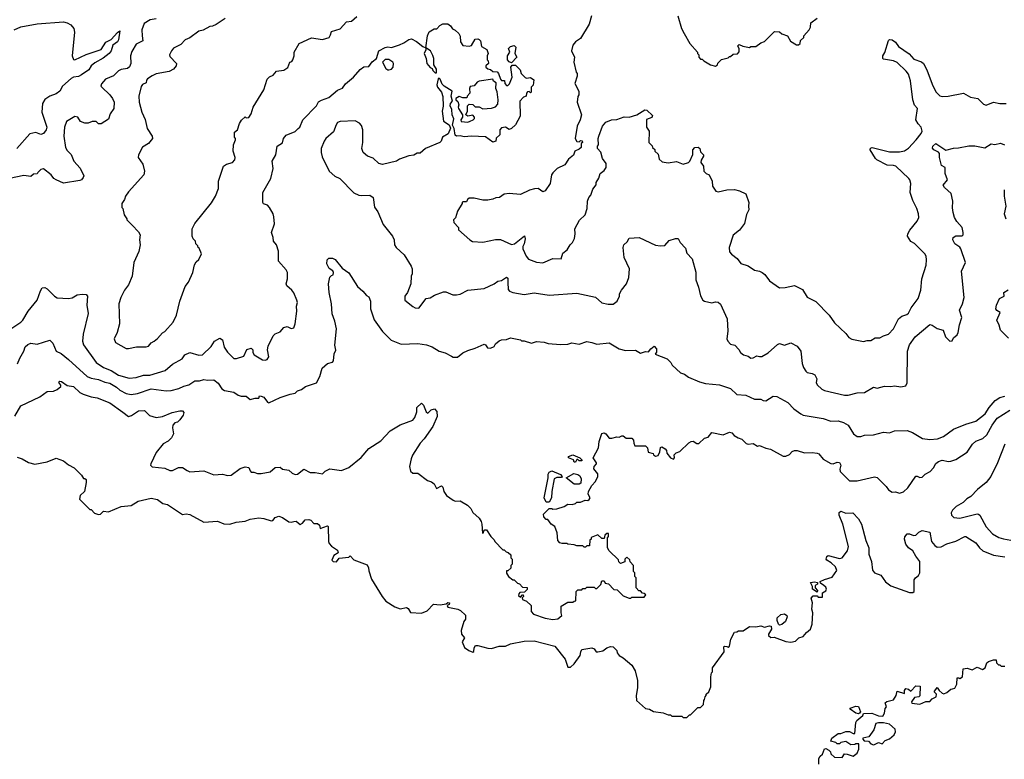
# Model space of a CAD drawing. Extents: x 2210602 to 2357277, y 510288 to 673808.
# Tile 45 of 256: x 2243355 to 2251221, y 556645 to 562555. Entities that reach past the tile are written whole.
import ezdxf

# ---------------------------------------------------------------- set-up
doc = ezdxf.new("R2010")
doc.units = 0

msp = doc.modelspace()

# ---------------------------------------------------------------- linework, layer by layer
at = {"layer": '0CON05XD'}
for points in [[(2244445, 562562.5), (2244396.1, 562553.9), (2244350, 562525), (2244332, 562475), (2244334, 562425), (2244337.5, 562385), (2244285, 562358.8), (2244250.3, 562299.7), (2244240, 562265), (2244241.9, 562205), (2244231.1, 562178.9), (2244215, 562165.7), (2244165, 562156.7), (2244145, 562146.2), (2244103.2, 562106.8), (2244041.2, 562078.8), (2244008.3, 562041.7), (2244003.8, 562025), (2244010, 562015), (2244074.1, 561954.1), (2244096.2, 561925), (2244108.8, 561895), (2244107.5, 561845), (2244078.3, 561801.7), (2244065, 561760), (2244005, 561722.5), (2243985, 561722.5), (2243965, 561742.5), (2243935, 561742.5), (2243901.7, 561728.3), (2243875, 561727.5), (2243841.7, 561741.7), (2243820, 561775), (2243795, 561782.5), (2243728.3, 561741.7), (2243714, 561695), (2243706.7, 561625), (2243722, 561535), (2243735, 561510), (2243767, 561477), (2243786.7, 561425), (2243838.3, 561368.3), (2243867, 561307), (2243863.3, 561295), (2243847.5, 561275), (2243835, 561270), (2243705, 561248.8), (2243645, 561276.7), (2243627.5, 561285), (2243605.9, 561315.9), (2243545, 561362.5), (2243525, 561357.5), (2243500, 561335), (2243495, 561322.5), (2243465, 561320), (2243445, 561303.3), (2243389.3, 561310.7), (2243273.6, 561286.4)], [(2243310, 562475), (2243365, 562499.2), (2243495, 562521.2), (2243705, 562538.6), (2243735, 562531.2), (2243762.5, 562515), (2243786.7, 562485), (2243793.8, 562455), (2243773.3, 562265), (2243785, 562237.5), (2243795, 562234), (2243885, 562277.1), (2244005, 562318), (2244044.1, 562375.9), (2244085, 562396.2), (2244135, 562453.3), (2244155, 562466.2), (2244144.3, 562395), (2244135, 562378.8), (2244098.3, 562351.7), (2244086.8, 562305), (2244070.9, 562285), (2244022.4, 562247.6), (2243955, 562209.1), (2243927.1, 562185), (2243906.2, 562155), (2243850, 562115), (2243825, 562100.6), (2243785, 562095.6), (2243766.2, 562083.8), (2243696.7, 562025), (2243676.7, 561985), (2243647.3, 561962.7), (2243595, 561943.8), (2243555, 561916.7), (2243538, 561885), (2243531.2, 561815), (2243571.4, 561695), (2243565.7, 561674.3), (2243545, 561646.7), (2243525, 561636.7), (2243485, 561653.3), (2243435.8, 561644.2), (2243332.5, 561525)], [(2244997.5, 562565), (2244925, 562517.5), (2244895, 562502.5), (2244875, 562500), (2244821.7, 562471.7), (2244785, 562464.2), (2244715, 562410), (2244676.2, 562395), (2244643, 562357), (2244585, 562326.7), (2244567.5, 562305), (2244552.5, 562275), (2244555, 562260), (2244606.7, 562205), (2244603.8, 562185), (2244585, 562158.8), (2244547.9, 562142.1), (2244445, 562122), (2244412.3, 562107.7), (2244377, 562083), (2244368.3, 562071.7), (2244365, 562050), (2244335, 562036.7), (2244325, 562020), (2244307, 561943), (2244308.8, 561895), (2244330, 561815), (2244357, 561757), (2244372, 561685), (2244413.3, 561625), (2244416.7, 561605), (2244385, 561566.7), (2244335, 561537.5), (2244303.3, 561475), (2244302.5, 561455), (2244339.3, 561399.3), (2244352.5, 561345), (2244346.7, 561315), (2244225, 561180), (2244200, 561145), (2244191.7, 561118.3), (2244170, 561085), (2244170, 561055), (2244180, 561045), (2244190, 560995), (2244210, 560965), (2244210, 560955), (2244253.6, 560913.6), (2244305, 560860), (2244317.5, 560835), (2244312.5, 560795), (2244316.7, 560755), (2244306.4, 560703.6), (2244267.5, 560615), (2244252.5, 560505), (2244223.6, 560436.4), (2244193.3, 560395), (2244163.3, 560335), (2244146.7, 560285), (2244153.3, 560125), (2244132.5, 560055), (2244110, 560005), (2244120, 559975), (2244205, 559927.5), (2244225, 559927.5), (2244289.3, 559940.7), (2244365, 559940), (2244385, 559947.5), (2244405, 559972.5), (2244430, 559985), (2244455, 560007.5), (2244495, 560052.5), (2244515, 560062.5), (2244580.7, 560139.3), (2244606.4, 560193.6), (2244633.3, 560305), (2244676.4, 560423.6), (2244703.6, 560456.4), (2244737.5, 560535), (2244752.5, 560595), (2244765, 560620), (2244785, 560640), (2244807.5, 560685), (2244788.3, 560728.3), (2244780, 560735), (2244778.3, 560748.3), (2244763, 560763), (2244760, 560785), (2244740, 560805), (2244732.5, 560825), (2244732.5, 560885), (2244755, 560927.5), (2244888.3, 561091.7), (2244920, 561145), (2244943.3, 561205), (2244943.3, 561265), (2244982.5, 561385), (2245008.3, 561401.7), (2245055, 561413.3), (2245073.3, 561435), (2245076.2, 561453.8), (2245060, 561505), (2245062.5, 561555), (2245080, 561595), (2245080, 561605), (2245070, 561615), (2245070, 561655), (2245096.1, 561673.9), (2245110, 561725), (2245127, 561753), (2245155, 561780), (2245165, 561770), (2245185, 561772.5), (2245205, 561802.5), (2245220, 561855), (2245305, 561993.8), (2245331.2, 562078.8), (2245351.7, 562098.3), (2245379.3, 562110.7), (2245406.4, 562143.6), (2245465, 562151.2), (2245496.4, 562173.6), (2245512.5, 562215), (2245529.3, 562220.7), (2245537.5, 562235), (2245546.7, 562265), (2245547.5, 562295), (2245586.4, 562363.6), (2245685, 562410), (2245775, 562397.5), (2245826.2, 562413.8), (2245837.5, 562435), (2245845, 562460), (2245915, 562482.5), (2245965, 562537.5), (2246005, 562542.5), (2246048.3, 562581.7)], [(2245580, 561685), (2245592.5, 561695), (2245617.5, 561755), (2245725, 561867.5), (2245742.3, 561897.7), (2245765, 561913.3), (2245825, 561933.3), (2245895, 561992.5), (2245935, 562007.5), (2245958.3, 562041.7), (2246022.5, 562095), (2246075, 562157.5), (2246105, 562177.5), (2246145, 562180), (2246170.7, 562219.3), (2246206.2, 562243.8), (2246225, 562307.5), (2246275, 562332.5), (2246295, 562337.5), (2246325, 562332.5), (2246390, 562355), (2246425, 562370), (2246463.3, 562396.7), (2246485, 562402.5), (2246525, 562380), (2246575, 562340), (2246600, 562330), (2246600, 562315), (2246587.5, 562285), (2246601.2, 562245), (2246606.7, 562205), (2246635, 562172.5), (2246650, 562165), (2246655, 562150), (2246675, 562130), (2246685, 562130), (2246685, 562160), (2246662.5, 562195), (2246663.3, 562245), (2246655, 562270), (2246637.5, 562305), (2246600, 562330), (2246612.5, 562425), (2246625, 562457.5), (2246665, 562482.5), (2246687, 562483), (2246710.7, 562509.3), (2246735, 562522.5), (2246775, 562522.5), (2246796.4, 562506.4), (2246811.7, 562481.7), (2246835, 562472.5), (2246863.6, 562443.6), (2246873, 562423), (2246877, 562377), (2246895, 562350), (2246945, 562342.5), (2246965, 562350), (2246995, 562400), (2247015, 562402.5), (2247026.4, 562396.4), (2247037.5, 562385), (2247045, 562340), (2247086.4, 562316.4), (2247097.5, 562285), (2247090, 562265), (2247090, 562235), (2247097, 562227), (2247100, 562205), (2247080, 562185), (2247080, 562175), (2247095, 562162.5), (2247117, 562157), (2247135, 562140), (2247168.3, 562138.3), (2247180, 562125), (2247195, 562080), (2247205, 562070), (2247228.3, 562068.3), (2247230, 562045), (2247245, 562030), (2247255, 562030), (2247268.3, 562041.7), (2247290, 562095), (2247277.5, 562175), (2247288.3, 562191.7), (2247315, 562192.5), (2247353.3, 562155), (2247362.5, 562125), (2247393.6, 562093.6), (2247405, 562087.5), (2247435, 562092.5), (2247462.5, 562075), (2247457, 562033), (2247440, 562015), (2247440, 561975), (2247435, 561970), (2247425, 561980), (2247411.7, 561978.3), (2247403, 561967), (2247400, 561945), (2247380, 561935), (2247350, 561905), (2247352.5, 561785), (2247316.1, 561713.9), (2247285, 561686.7), (2247265, 561677.5), (2247235, 561697.5), (2247205, 561690), (2247190, 561675), (2247190, 561635), (2247161.7, 561608.3), (2247160, 561585), (2247135, 561577.5), (2247075, 561620), (2246965, 561623.8), (2246905, 561618.8), (2246875, 561626.7), (2246845, 561623.3), (2246835, 561632.5), (2246826.2, 561685), (2246813.3, 561713.3), (2246823, 561763), (2246808.8, 561795), (2246808.6, 561838.6), (2246794.1, 561865.9), (2246798, 561885), (2246812.5, 561905), (2246802.5, 561945), (2246810, 561985), (2246745, 562023.3), (2246729.3, 562039.3), (2246715, 562080), (2246705, 562087.5), (2246698.3, 562081.7), (2246686.7, 562035), (2246693.3, 562015), (2246725.9, 561975.9), (2246735, 561940), (2246739.2, 561865), (2246730.8, 561825), (2246742, 561745), (2246786.7, 561715), (2246797, 561687), (2246777.3, 561642.7), (2246734.1, 561615.9), (2246723.3, 561585), (2246712.5, 561575), (2246597.5, 561525), (2246555, 561487.5), (2246530.7, 561489.3), (2246505, 561472.5), (2246465, 561467.5), (2246390.5, 561439.5), (2246365, 561423.8), (2246253, 561397), (2246225, 561406.7), (2246178.3, 561448.3), (2246134.3, 561464.3), (2246098.8, 561495), (2246088.8, 561525), (2246096.2, 561575), (2246096.7, 561675), (2246085, 561710), (2246069.3, 561729.3), (2246035, 561747.5), (2245915, 561742.5), (2245895, 561732.5), (2245883.3, 561715), (2245862.3, 561657.7), (2245800, 561605), (2245787.5, 561585), (2245763.3, 561525), (2245762.5, 561495), (2245771.7, 561458.3), (2245827.5, 561345), (2245872.5, 561305), (2245912.5, 561285), (2246025, 561172.5), (2246063.6, 561153.6), (2246085, 561150), (2246151.7, 561151.7), (2246180, 561135), (2246188.3, 561058.3), (2246215, 561020), (2246259.3, 560919.3), (2246332.5, 560825), (2246347.5, 560795), (2246350, 560755), (2246362.5, 560735), (2246426.7, 560675), (2246483.3, 560585), (2246490, 560565), (2246490, 560525), (2246483.3, 560505), (2246480, 560445), (2246453.6, 560376.4), (2246432.5, 560345), (2246432.5, 560315), (2246495, 560262.5), (2246515, 560252.5), (2246545, 560250), (2246603, 560327), (2246635, 560332.5), (2246670, 560355), (2246740.7, 560379.3), (2246759.3, 560379.3), (2246815, 560357.5), (2246845, 560357.5), (2246875, 560362.5), (2246935, 560393.3), (2247065, 560406.7), (2247145, 560443.3), (2247174.1, 560465.9), (2247205, 560470), (2247245, 560496.7), (2247255, 560490), (2247255.6, 560455), (2247258.3, 560398.3), (2247267.5, 560385), (2247295, 560373.8), (2247385, 560360), (2247465, 560371.2), (2247585, 560353.3), (2247805, 560370), (2247955, 560336.7), (2248005, 560293.3), (2248057, 560283), (2248095, 560282.5), (2248127.5, 560305), (2248147.5, 560345), (2248147.5, 560365), (2248162.5, 560395), (2248203.3, 560445), (2248222.5, 560495), (2248226.7, 560565), (2248183.3, 560655), (2248176.7, 560735), (2248182.5, 560755), (2248208.8, 560781.2), (2248225, 560810), (2248305, 560813.3), (2248435, 560752.5), (2248475, 560746.7), (2248508.3, 560751.7), (2248545, 560790), (2248593.6, 560806.4), (2248615, 560807.5), (2248632.5, 560775), (2248675, 560730), (2248685, 560690), (2248726.7, 560645), (2248757.7, 560537.7), (2248755.9, 560475.9), (2248778.8, 560418.8), (2248795, 560347.5), (2248813.8, 560315), (2248825, 560306.7), (2248885, 560293.8), (2248915, 560300), (2248935, 560296.7), (2248953, 560283), (2249007.5, 560165), (2249013.3, 560065), (2249003.8, 560005), (2249012, 559985), (2249035, 559963.3), (2249067.5, 559955), (2249099.3, 559919.3), (2249112.5, 559895), (2249136.4, 559876.4), (2249175, 559866.7), (2249195, 559850), (2249215, 559853.3), (2249245, 559870), (2249265, 559862.5), (2249285, 559863.3), (2249335, 559893.3), (2249409.3, 559960.7), (2249425, 559967.5), (2249465, 559953.3), (2249515, 559972.5), (2249565, 559947.5), (2249596.1, 559906.1), (2249607, 559807), (2249616.4, 559776.4), (2249635, 559747.5), (2249646.4, 559736.4), (2249685, 559728.8), (2249707, 559717), (2249723.8, 559685), (2249717.5, 559655), (2249726.4, 559636.4), (2249762.7, 559602.7), (2249785, 559591.2), (2249943.9, 559553.9), (2249973.6, 559553.6), (2250045, 559573.3), (2250105, 559576.7), (2250175, 559618.8), (2250205, 559611.2), (2250265, 559626.7), (2250315, 559623.3), (2250345, 559628.8), (2250395, 559620), (2250435, 559630), (2250446.4, 559653.6), (2250448.8, 559905), (2250465, 559957.5), (2250508.3, 560021.7), (2250625, 560118.8), (2250645, 560113.8), (2250685, 560086.7), (2250732.5, 560075), (2250751.7, 560021.7), (2250785, 559987.5), (2250805, 559990), (2250816.4, 560013.6), (2250843.9, 560036.1), (2250853.8, 560055), (2250863.6, 560116.4), (2250881.2, 560175), (2250863.3, 560235), (2250886.7, 560285), (2250900, 560335), (2250878.8, 560545), (2250912, 560615), (2250874.1, 560724.1), (2250865, 560736.7), (2250825, 560763.3), (2250809.2, 560795), (2250813.8, 560815), (2250835, 560828), (2250885, 560827.5), (2250892.5, 560835), (2250893.8, 560855), (2250884, 560895), (2250842.1, 560942.1), (2250824.5, 560974.5), (2250811.9, 561015), (2250808.3, 561051.7), (2250809.2, 561105), (2250797.1, 561167.1), (2250742.5, 561215), (2250733.6, 561233.6), (2250767.5, 561275), (2250750, 561325), (2250747.5, 561375), (2250719.3, 561389.3), (2250702.9, 561455), (2250703.3, 561485), (2250696.2, 561496.2), (2250657.5, 561515), (2250648.3, 561528.3), (2250650, 561545), (2250675, 561566.7), (2250755, 561512.5), (2250815, 561528.8), (2250855, 561530.8), (2250938.3, 561548.3), (2250985, 561547.5), (2251065, 561531.2), (2251115, 561563.3), (2251145, 561558.8), (2251191.7, 561568.3), (2251222.5, 561555)], [(2247923.3, 562585), (2247905, 562520), (2247836.4, 562403.6), (2247795, 562377.5), (2247775, 562352.5), (2247763.3, 562305), (2247786.4, 562256.4), (2247781.2, 562215), (2247800, 562135), (2247807.5, 562125), (2247807.5, 562105), (2247790, 562045), (2247821.2, 561985), (2247821.2, 561955), (2247815, 561940), (2247807.5, 561895), (2247842.5, 561795), (2247832.5, 561755), (2247807.5, 561705), (2247792.5, 561605), (2247805, 561582.5), (2247825, 561580), (2247835, 561590), (2247848.3, 561588.3), (2247850, 561575), (2247840, 561565), (2247840, 561535), (2247825, 561520), (2247790, 561505), (2247778.3, 561471.7), (2247740.7, 561439.3), (2247710, 561395), (2247650, 561365), (2247615, 561332.5), (2247602.5, 561315), (2247592.5, 561245), (2247553, 561187), (2247535, 561180), (2247497, 561207), (2247467, 561203), (2247428.3, 561191.7), (2247355, 561157.5), (2247265, 561167.5), (2247225, 561160), (2247187, 561133), (2247158.3, 561131.7), (2247135, 561120), (2247095, 561112.5), (2247055, 561112.5), (2246985, 561130), (2246945, 561130), (2246931.7, 561118.3), (2246925, 561100), (2246895, 561100), (2246890, 561095), (2246890, 561085), (2246852.5, 561025), (2246837, 560973), (2246820, 560955), (2246822.5, 560935), (2246860, 560895), (2246860, 560875), (2246950, 560795), (2246973, 560783), (2247055, 560777.5), (2247155, 560797.5), (2247195, 560797.5), (2247285, 560757.5), (2247307.5, 560765), (2247386.7, 560826.7), (2247392, 560805), (2247385, 560763.8), (2247375, 560742.5), (2247374.4, 560725), (2247400, 560665), (2247420.7, 560640.7), (2247485, 560616.2), (2247535, 560611.2), (2247615, 560646.7), (2247680, 560645), (2247695, 560690), (2247727.5, 560715), (2247752.5, 560755), (2247772.5, 560775), (2247787, 560807), (2247792.5, 560845), (2247790, 560885), (2247827, 560953), (2247872.5, 560995), (2247887.5, 561045), (2247892.5, 561105), (2247902.5, 561135), (2247917, 561153), (2247935, 561200), (2247960, 561235), (2247960, 561255), (2247981.7, 561288.3), (2247992.5, 561325), (2248025, 561350), (2248040, 561375), (2248040, 561405), (2248010, 561445), (2247997, 561497), (2247970, 561525), (2247970, 561545), (2247980, 561555), (2247977.5, 561605), (2247982.5, 561625), (2248010, 561705), (2248037.5, 561735), (2248083.9, 561756.1), (2248125, 561756.7), (2248185, 561777.5), (2248223, 561777), (2248286.4, 561793.6), (2248350, 561835), (2248365, 561832.5), (2248409.3, 561789.3), (2248405, 561773.3), (2248363, 561757), (2248363.3, 561695), (2248384, 561665), (2248382.5, 561575), (2248408.3, 561548.3), (2248410, 561535), (2248428.3, 561518.3), (2248430, 561505), (2248455, 561480), (2248465, 561440), (2248488.3, 561418.3), (2248535, 561412.5), (2248603, 561423), (2248655, 561400), (2248697, 561413), (2248710, 561425), (2248731.7, 561478.3), (2248733.9, 561516.1), (2248750, 561535), (2248775, 561537.5), (2248787.5, 561525), (2248795, 561500), (2248817.5, 561475), (2248817.5, 561465), (2248798.3, 561431.7), (2248797.5, 561415), (2248817.5, 561385), (2248820, 561345), (2248840, 561325), (2248862.5, 561315), (2248886.7, 561265), (2248890, 561225), (2248916.7, 561185), (2248935, 561178.8), (2249004.2, 561195.8), (2249065, 561199.2), (2249105, 561188.8), (2249155, 561163.3), (2249181.2, 561095), (2249176.2, 561065), (2249180, 561035), (2249161.4, 560998.6), (2249144.2, 560925.8), (2249105.7, 560874.3), (2249055.8, 560834.2), (2249022.5, 560735), (2249025, 560700), (2249040.7, 560680.7), (2249086.4, 560646.4), (2249115, 560607.5), (2249175, 560588.8), (2249225, 560553.3), (2249265, 560546.2), (2249285.8, 560535.8), (2249307.7, 560517.7), (2249345, 560467.5), (2249425, 560412.5), (2249470, 560415)], [(2248612.5, 562585), (2248642.5, 562485), (2248662.5, 562445), (2248707.5, 562365), (2248770, 562295), (2248770, 562285), (2248780, 562275), (2248780, 562255), (2248795, 562240), (2248808.3, 562238.3), (2248820, 562225), (2248873, 562193), (2248915, 562182.5)], [(2248915, 562182.5), (2248930, 562195), (2248931.7, 562208.3), (2248963, 562237), (2249015, 562250), (2249025, 562260), (2249035, 562260), (2249055, 562280), (2249088.3, 562281.7), (2249101.7, 562298.3), (2249101.7, 562321.7), (2249092.5, 562345), (2249102.5, 562357.5), (2249133, 562343), (2249185, 562332.5), (2249195, 562340), (2249235, 562340), (2249275, 562370), (2249305, 562380), (2249385, 562460), (2249425, 562457.5), (2249443, 562443), (2249490, 562425), (2249513.3, 562383.3), (2249560, 562355), (2249577, 562353), (2249590, 562365), (2249591.7, 562388.3), (2249618.3, 562411.7), (2249620, 562425), (2249662.5, 562475), (2249672.5, 562495), (2249675, 562530), (2249725, 562567.5)], [(2249470, 560415), (2249545, 560430), (2249609.3, 560399.3), (2249645, 560337.5), (2249715, 560302.5), (2249823, 560193), (2249865, 560132.5), (2249955, 560047.5), (2249980, 560015), (2250003, 560003), (2250095, 559982.5), (2250125, 559992.5), (2250155, 559992.5), (2250188.3, 560011.7), (2250226.4, 560013.6), (2250255, 560030), (2250295, 560042.5), (2250335.8, 560084.2), (2250375.7, 560164.3), (2250403.5, 560186.5), (2250441.7, 560198.3), (2250455, 560208.8), (2250478, 560252), (2250533.6, 560326.4), (2250553.3, 560395), (2250563.3, 560485), (2250596.4, 560593.6), (2250600, 560635), (2250596.4, 560666.4), (2250587.5, 560685), (2250505, 560767.5), (2250473.6, 560783.6), (2250447.5, 560825), (2250450, 560845), (2250466.4, 560873.6), (2250526.1, 560943.9), (2250537.5, 560975), (2250536.7, 561005), (2250523.3, 561045), (2250490.5, 561110.5), (2250468.8, 561175), (2250473.3, 561245), (2250466.2, 561275), (2250457.3, 561287.3), (2250354, 561384), (2250335, 561390.9), (2250285, 561393.5), (2250203.9, 561433.9), (2250191.4, 561445), (2250150, 561515), (2250151.2, 561528.8), (2250165, 561534), (2250305, 561499.4), (2250385, 561500), (2250423.2, 561506.8), (2250455, 561529.2), (2250517.5, 561595), (2250555.8, 561645), (2250563.8, 561665), (2250556, 561695), (2250532.2, 561722.2), (2250515.6, 561755), (2250528.8, 561845), (2250505, 561870.8), (2250490.8, 561915), (2250473, 562067), (2250455, 562120), (2250437.1, 562145), (2250365, 562213.3), (2250335, 562225.6), (2250255, 562238.8), (2250250, 562245), (2250252, 562265), (2250267, 562293), (2250295, 562387.5), (2250305, 562397.5), (2250325, 562393.8), (2250351.2, 562375), (2250375, 562340.8), (2250461.5, 562281.5), (2250499.4, 562239.4), (2250558.7, 562218.7), (2250575.3, 562205.3), (2250601.9, 562155), (2250645, 562038.6), (2250675, 561979.4), (2250705, 561947.5), (2250725, 561941.2), (2250773, 561943), (2250895, 561967.5), (2250950, 561935), (2251010, 561925), (2251055, 561880), (2251075, 561872.5), (2251135, 561896.7), (2251184.3, 561884.3), (2251235, 561886)], [(2247285, 562210), (2247265, 562217.5), (2247253.3, 562235), (2247253, 562267), (2247270, 562295), (2247260, 562325), (2247275, 562340), (2247305, 562347.5), (2247317.5, 562335), (2247310, 562285), (2247327.5, 562255), (2247285, 562210)], [(2246305, 562153.8), (2246325, 562160), (2246337.5, 562175), (2246342.5, 562205), (2246336.4, 562216.4), (2246305, 562237.5), (2246275, 562237.5), (2246252.5, 562215), (2246280, 562165), (2246295, 562153.8), (2246305, 562153.8)], [(2246933.9, 561736.1), (2246955, 561744), (2246977.5, 561755), (2246987.5, 561765), (2246987.5, 561775), (2246975, 561792.5), (2246935, 561783.3), (2246920, 561795), (2246933.3, 561825), (2246933, 561867), (2246945, 561880), (2246975, 561877.5), (2246995, 561860), (2247025, 561857.5), (2247055, 561842.5), (2247125, 561847.5), (2247155, 561860), (2247175, 561880), (2247177.5, 561915), (2247169.3, 561979.3), (2247160, 562005), (2247161.7, 562051.7), (2247140, 562065), (2247135, 562080), (2247025, 562062.5), (2247010, 562055), (2246985, 562027.5), (2246955, 562020), (2246947.5, 562005), (2246951.7, 561968.3), (2246930, 561945), (2246928.3, 561931.7), (2246895, 561930), (2246865, 561942.5), (2246840, 561925), (2246840, 561915), (2246855, 561900), (2246863.3, 561875), (2246856.7, 561855), (2246860, 561845), (2246893.3, 561795), (2246893.3, 561775), (2246880, 561755), (2246881.7, 561741.7), (2246933.9, 561736.1)], [(2243285, 560084), (2243365, 560137.5), (2243380.8, 560155), (2243423.7, 560226.3), (2243495, 560313.3), (2243521.2, 560388.8), (2243535, 560411.2), (2243555, 560413.8), (2243574.1, 560404.1), (2243633.3, 560345), (2243655, 560331.2), (2243743.6, 560326.4), (2243775, 560333.8), (2243815, 560356), (2243855, 560362.5), (2243885, 560360), (2243896.7, 560345), (2243892.5, 560275), (2243901.7, 560208.3), (2243861.2, 560041.2), (2243857.3, 559987.3), (2243865.7, 559955.7), (2243964.6, 559814.6), (2244025, 559775.7), (2244085, 559752.5), (2244145, 559715.7), (2244229.2, 559690.8), (2244285, 559696.9), (2244345, 559713.3), (2244395, 559715.7), (2244517.9, 559752.1), (2244577, 559803), (2244652.5, 559845), (2244675, 559876.7), (2244715, 559896.7), (2244785, 559873.8), (2244815, 559876.2), (2244885.6, 559944.4), (2244911.2, 559985), (2244955, 560010), (2244975.6, 559995.6), (2244988.3, 559938.3), (2245015, 559897.5), (2245065, 559847.5), (2245088.3, 559848.3), (2245145, 559867.5), (2245170.7, 559919.3), (2245205, 559930), (2245217.5, 559917.5), (2245217.5, 559895), (2245227, 559877), (2245295, 559836.7), (2245315, 559833.3), (2245330.7, 559839.3), (2245345, 559860), (2245333.9, 559916.1), (2245341.2, 559945), (2245380.5, 560029.5), (2245396.4, 560043.6), (2245435, 560060), (2245464.1, 560095.9), (2245493, 560103), (2245525, 560087.5), (2245545, 560092.5), (2245556.7, 560125), (2245568.8, 560225), (2245566.7, 560265), (2245573.8, 560295), (2245570, 560315), (2245545, 560373.3), (2245528.8, 560395), (2245488.3, 560428.3), (2245483.3, 560445), (2245493.3, 560485), (2245493.3, 560535), (2245483.3, 560555), (2245423.8, 560625), (2245423.3, 560705), (2245406.7, 560755), (2245382.5, 560785), (2245380, 560815), (2245366.2, 560855), (2245390, 560925), (2245385, 560980), (2245378.8, 561005), (2245350, 561055), (2245335, 561072.5), (2245303.6, 561083.6), (2245297.5, 561095), (2245297.5, 561175), (2245362.5, 561285), (2245378.8, 561365), (2245372.5, 561425), (2245402.5, 561475), (2245412.5, 561545), (2245455, 561570), (2245463.3, 561605), (2245485, 561632.5), (2245555, 561662.5), (2245580, 561685)], [(2251221.2, 561195), (2251220, 561145), (2251234.2, 561065), (2251220, 561005), (2251233.3, 560965)], [(2243337.5, 559805), (2243355, 559850), (2243386.7, 559905), (2243399.3, 559940.7), (2243420.8, 559959.2), (2243445, 559970), (2243495, 559961.2), (2243595, 559993.8), (2243620.8, 559970.8), (2243647.5, 559905), (2243685, 559886.7), (2243745, 559840), (2243893.7, 559703.7), (2243925, 559689.4), (2243985, 559681.1), (2244035, 559658.1), (2244075, 559650), (2244128.5, 559618.5), (2244155, 559595.8), (2244205, 559567.5), (2244245, 559559.2), (2244295, 559567.1), (2244405, 559604.2), (2244525, 559589.4), (2244565, 559593.1), (2244625, 559607.5), (2244665, 559627.5), (2244705, 559637.5), (2244755, 559668.8), (2244790.7, 559669.3), (2244825, 559680), (2244855, 559673.8), (2244905, 559678), (2244939.7, 559649.7), (2244970, 559605), (2244992.3, 559592.3), (2245065, 559578.8), (2245100, 559555), (2245125, 559546.7), (2245165, 559547.5), (2245195, 559520), (2245235, 559530), (2245265, 559530), (2245271.7, 559548.3), (2245285, 559547.5), (2245305, 559537.5), (2245335, 559497.5), (2245345, 559493.8), (2245435, 559536.2), (2245515, 559563.8), (2245555, 559570), (2245575, 559588.8), (2245605, 559601.2), (2245637.5, 559625), (2245725, 559653.3), (2245753.8, 559705), (2245770.7, 559769.3), (2245815, 559806.7), (2245855, 559817.5), (2245860.7, 559829.3), (2245866.7, 559885), (2245880, 559915), (2245873.8, 559955), (2245886.2, 560085), (2245873.8, 560145), (2245851.2, 560205), (2245846.2, 560285), (2245826.7, 560375), (2245823.3, 560445), (2245833.6, 560496.4), (2245845, 560510), (2245860, 560515), (2245862.5, 560535), (2245857.7, 560547.7), (2245826.4, 560566.4), (2245810, 560605), (2245812.5, 560635), (2245825, 560650), (2245855, 560650), (2245875, 560637.5), (2245930.7, 560570.7), (2245985, 560532.5), (2246055, 560422.5), (2246097.5, 560385), (2246125, 560350), (2246145, 560340), (2246158.8, 560305), (2246156.7, 560245), (2246186.4, 560156.4), (2246254.1, 560064.1), (2246322.5, 559995), (2246401.7, 559961.7), (2246535, 559968.8), (2246605, 559956.2), (2246650.7, 559940.7), (2246705, 559906.7), (2246755, 559893.3), (2246805, 559867.5)], [(2251255, 560011.2), (2251190, 560075), (2251181.2, 560115), (2251161.2, 560155), (2251187.5, 560215), (2251160.7, 560230.7), (2251152.5, 560245), (2251158.8, 560275), (2251182, 560328), (2251220, 560345), (2251217.5, 560375), (2251253, 560397)], [(2246805, 559867.5), (2246818.3, 559858.3), (2246851.7, 559858.3), (2246895, 559892.5), (2246935, 559912.5), (2246995, 559930), (2247065, 559962.5), (2247076.2, 559956.2), (2247092.5, 559932.5), (2247115, 559930), (2247145, 559942.5), (2247157.5, 559965), (2247185, 559990), (2247205, 559997.5), (2247245, 560000), (2247275, 560012.5), (2247357, 559997), (2247365, 559990), (2247385, 559990), (2247445, 559970), (2247485, 559982.5), (2247545, 559977.5), (2247577, 559967), (2247675, 559960), (2247735, 559962.5), (2247765, 559972.5), (2247825, 559962.5), (2247885, 559982.5), (2247926.4, 559976.4), (2247965, 559962.5), (2248065, 559972.5), (2248145, 559926.2), (2248195, 559911.2), (2248275, 559913.3), (2248315, 559890), (2248355, 559903.8), (2248378.8, 559901.2), (2248396.7, 559925), (2248425, 559947.5), (2248443.3, 559925), (2248442.5, 559897.5), (2248431.7, 559881.7), (2248527.5, 559845), (2248556.1, 559816.1), (2248567.5, 559795), (2248635, 559732.5), (2248665, 559722.5), (2248699.3, 559699.3), (2248785, 559660), (2248835, 559646.7), (2248945, 559638), (2249035, 559606.7), (2249085, 559560), (2249155, 559555.8), (2249225, 559522), (2249275, 559523.8), (2249295, 559512), (2249315, 559510), (2249375, 559546.7), (2249405, 559543.3), (2249492.5, 559495), (2249540, 559445), (2249594.3, 559404.3), (2249615, 559396), (2249775, 559368.8), (2249835, 559346.2), (2249895, 559348.8), (2249937, 559337), (2249973.9, 559313.9), (2250016.7, 559245), (2250045, 559223.8), (2250075, 559223.3), (2250105, 559236.2), (2250175, 559237.5), (2250255, 559260), (2250305, 559252.5), (2250345, 559270), (2250445, 559272.5), (2250487.7, 559257.7), (2250568.3, 559208.3), (2250625, 559200), (2250687, 559207), (2250735.9, 559224.1), (2250815, 559284.3), (2250915, 559324.2), (2250995, 559346), (2251067.5, 559405), (2251099.2, 559455), (2251147.3, 559512.7), (2251184.4, 559535.6), (2251225, 559545.7)], [(2243315, 559387.5), (2243365, 559470), (2243515, 559542), (2243575, 559583.8), (2243625, 559586.7), (2243655, 559600), (2243682.5, 559625), (2243682.5, 559635), (2243667.5, 559655), (2243675, 559667.5), (2243690, 559665), (2243735, 559632.5), (2243785, 559623.8), (2243836.6, 559576.6), (2243862.4, 559562.4), (2243925, 559540.8), (2243975, 559532.9), (2244075, 559494), (2244178.6, 559418.6), (2244225, 559384), (2244248.3, 559391.7), (2244305, 559428.8), (2244351.7, 559431.7), (2244391.7, 559391.7), (2244445, 559376), (2244495.7, 559384.3), (2244574.2, 559415.8), (2244635, 559430), (2244655, 559430), (2244667, 559417), (2244660, 559395), (2244635, 559356.7), (2244615, 559340), (2244595, 559333.3), (2244578.8, 559315), (2244576.2, 559295), (2244584.2, 559245), (2244567.5, 559215), (2244541.7, 559188.3), (2244500, 559165), (2244445, 559097.5), (2244402.5, 559005), (2244400, 558995), (2244413, 558983), (2244515, 558972.5), (2244555, 558952.5), (2244577, 558953), (2244623.9, 558976.1), (2244655, 558976.7), (2244691.7, 558951.7), (2244715, 558943.3), (2244825, 558950), (2244905, 558917.5), (2244975, 558923.3), (2245015, 558913.8), (2245045, 558916.2), (2245115, 558970), (2245155, 558982.5), (2245186.4, 558976.4), (2245195, 558950), (2245205, 558940), (2245225, 558940), (2245255, 558927.5), (2245285, 558927.5), (2245355, 558943.3), (2245395, 558977.5), (2245435, 558980), (2245455, 558962.5), (2245505, 558956.7), (2245531.9, 558931.9), (2245555, 558921.4), (2245575, 558922.9), (2245625, 558962.5), (2245675, 558936), (2245715, 558937.5), (2245775, 558926.7), (2245795, 558947.5), (2245833.9, 558966.1), (2245925, 558953.3), (2245985, 558976.7), (2246083.9, 559056.1), (2246145, 559127.5), (2246239.5, 559190.5), (2246315, 559270), (2246395, 559318.8), (2246495.6, 559354.4), (2246512, 559375), (2246527.3, 559422.7), (2246527.5, 559455), (2246565, 559490), (2246580, 559475), (2246601.7, 559421.7), (2246615, 559410), (2246643, 559437), (2246670, 559445), (2246687.5, 559425), (2246690, 559385), (2246656.1, 559303.9), (2246587.5, 559205), (2246555, 559172.5), (2246494, 559075), (2246481.2, 559045), (2246470, 558985), (2246476.7, 558946.7), (2246495, 558932.5), (2246535, 558932.5), (2246613.9, 558873.9), (2246645, 558863.3), (2246667.5, 558845), (2246685, 558810), (2246725, 558830), (2246735, 558820), (2246743.8, 558785), (2246764.1, 558754.1), (2246817.5, 558715), (2246835, 558708.8), (2246875, 558711.2), (2246932.5, 558675), (2246958.3, 558648.3), (2246976.1, 558616.1), (2247025, 558572.5), (2247042.5, 558545), (2247047.5, 558525), (2247051.7, 558451.7), (2247060, 558455), (2247060, 558465), (2247071.7, 558478.3), (2247085, 558480), (2247120, 558425), (2247145, 558400), (2247150, 558385), (2247215, 558320), (2247225, 558320), (2247241.7, 558301.7), (2247258.3, 558298.3), (2247278.3, 558278.3), (2247280, 558255), (2247290, 558245), (2247290, 558205), (2247280, 558195), (2247278.3, 558171.7), (2247255, 558150), (2247245, 558150), (2247243, 558133), (2247260, 558105), (2247295, 558080), (2247305, 558080), (2247331.7, 558051.7), (2247348.3, 558048.3), (2247371.7, 558021.7), (2247408.3, 558018.3), (2247408.3, 558001.7), (2247388.3, 557981.7), (2247351.7, 557978.3), (2247341.7, 557968.3), (2247340, 557955), (2247355, 557940), (2247371.7, 557958.3), (2247378.3, 557958.3), (2247380, 557945), (2247370, 557935), (2247371.7, 557921.7), (2247405, 557910), (2247440, 557875), (2247440, 557825), (2247460, 557805), (2247553.9, 557773.9), (2247615, 557763.3), (2247655, 557767.5), (2247687, 557793), (2247680, 557815), (2247681.7, 557868.3), (2247735, 557900), (2247775, 557900), (2247785, 557910), (2247798.3, 557911.7), (2247800, 557985), (2247815, 558000), (2247845, 558000), (2247855, 558010), (2247875, 558010), (2247885, 558020), (2247945, 558020), (2247955, 558010), (2247965, 558010), (2247997, 558043), (2248005, 558070), (2248025, 558070), (2248031.7, 558051.7), (2248058.3, 558048.3), (2248101.7, 558001.7), (2248128.3, 557998.3), (2248175, 557950), (2248223, 557933), (2248237, 557933), (2248245, 557940), (2248345, 557940), (2248358.3, 557958.3), (2248345, 557970), (2248331.7, 557971.7), (2248315, 557990), (2248301.7, 557991.7), (2248280, 558015), (2248280, 558095), (2248270, 558105), (2248270, 558135), (2248260, 558145), (2248260, 558195), (2248231.7, 558221.7), (2248228.3, 558238.3), (2248205, 558260), (2248190, 558245), (2248188.3, 558221.7), (2248155, 558210), (2248141.7, 558221.7), (2248138.3, 558238.3), (2248065, 558310), (2248050, 558335), (2248050, 558415), (2248060, 558425), (2248058.3, 558448.3), (2248045, 558450), (2248030, 558435), (2248025, 558410), (2248005, 558410), (2247975, 558437.5), (2247921.7, 558418.3), (2247920, 558405), (2247910, 558395), (2247908.3, 558351.7), (2247885, 558350), (2247875, 558340), (2247865, 558340), (2247855, 558350), (2247805, 558350), (2247785, 558360), (2247733, 558363), (2247725, 558370), (2247688.3, 558368.3), (2247670, 558375), (2247653, 558393), (2247650, 558455), (2247630, 558505), (2247600, 558525), (2247575, 558560), (2247561.7, 558561.7), (2247541.7, 558581.7), (2247540, 558605), (2247585, 558650), (2247605, 558650), (2247615, 558642.5), (2247645, 558646.7), (2247703.9, 558666.1), (2247735, 558683.3), (2247769.3, 558680.7), (2247795, 558690), (2247805, 558700), (2247835, 558700), (2247873, 558717), (2247895, 558712.5), (2247905, 558720), (2247912.5, 558735), (2247896.7, 558765), (2247898.8, 558785), (2247925, 558832.5), (2247956.1, 558863.9), (2247972.5, 558905), (2247972.5, 558925), (2247942, 558965), (2247943.8, 558985), (2247962.5, 559005), (2247962.5, 559015), (2247937.5, 559055), (2247978.8, 559135), (2247984, 559185), (2248005, 559247.5), (2248025, 559252.5), (2248037, 559247), (2248065, 559210), (2248085, 559210), (2248125, 559222.5), (2248145, 559220), (2248165, 559230), (2248175, 559230), (2248200.7, 559210.7), (2248245, 559210), (2248260, 559195), (2248260.7, 559170.7), (2248270.7, 559150.7), (2248355, 559150), (2248370, 559135), (2248375, 559100), (2248415, 559087.5), (2248418.3, 559078.3), (2248435, 559067.5), (2248456.4, 559073.6), (2248469.3, 559100.7), (2248473.3, 559136.7), (2248485, 559142.5), (2248512.5, 559125), (2248521.7, 559111.7), (2248525, 559090), (2248553.6, 559053.6), (2248577, 559043), (2248587.5, 559055), (2248583, 559077), (2248600, 559095), (2248630, 559105), (2248700, 559175), (2248720, 559185), (2248735, 559186.7), (2248765, 559167.5), (2248781.7, 559168.3), (2248825, 559210), (2248855, 559220), (2248885, 559257.5), (2248975, 559237.5), (2249025, 559260), (2249043.6, 559253.6), (2249062.7, 559232.7), (2249095, 559212.5), (2249125, 559202.5), (2249158.3, 559168.3), (2249175, 559162.5), (2249215, 559167.5), (2249248.3, 559148.3), (2249265, 559152.5), (2249315, 559132), (2249353.9, 559123.9), (2249455, 559066.2), (2249475, 559067.5), (2249505, 559080), (2249527.5, 559105), (2249545, 559113.3), (2249565, 559113.3), (2249624.1, 559094.1), (2249685, 559097.5), (2249725, 559092.5), (2249740, 559085), (2249775, 559042.5), (2249835, 559010), (2249855, 559006.7), (2249885, 559020), (2249905, 559016.7), (2249916.2, 558995), (2249906.4, 558963.6), (2249908.8, 558945), (2249985, 558870), (2250045, 558871.2), (2250185, 558902.5), (2250205, 558897.5), (2250227.5, 558875), (2250277.5, 558825), (2250297, 558797), (2250325, 558780), (2250351.7, 558781.7), (2250385, 558772.5), (2250415, 558782.5), (2250450, 558815), (2250513.6, 558906.4), (2250525, 558907.5), (2250546.4, 558896.4), (2250565, 558900), (2250587.7, 558922.3), (2250628, 558945), (2250655.8, 558975), (2250675, 559008), (2250695, 559024.2), (2250725, 559035.7), (2250775, 559024.2), (2250795, 559026.2), (2250835, 559042), (2250925, 559098.8), (2250966.1, 559163.9), (2250994.1, 559185.9), (2251050.7, 559209.3), (2251082.8, 559237.2), (2251124.3, 559315), (2251165, 559370), (2251265, 559434.3)], [(2251225, 559162.5), (2251165.6, 559014.4), (2251113.8, 558905), (2251075, 558856.7), (2251008.3, 558801.7), (2250953.3, 558745), (2250922.7, 558727.3), (2250892.3, 558697.7), (2250836.1, 558663.9), (2250807.5, 558635), (2250797.5, 558615), (2250800, 558595), (2250817.5, 558577.5), (2250865, 558571.2), (2251005, 558606.7), (2251015, 558603.3), (2251026.1, 558596.1), (2251075, 558503.3), (2251125.9, 558445.9), (2251178.3, 558418.3), (2251215, 558408), (2251273.9, 558396.1)], [(2243335, 559060.6), (2243375, 559047.1), (2243425, 559015.8), (2243475, 559004), (2243575, 559023.3), (2243645, 559050), (2243705, 559030), (2243745, 558997.5), (2243790, 558975), (2243847.5, 558915), (2243865, 558890), (2243875, 558890), (2243885, 558880), (2243887, 558857), (2243873.3, 558785), (2243837, 558753), (2243832.5, 558725), (2243915, 558640), (2243925, 558640), (2243951.7, 558611.7), (2243985, 558602.5), (2244000, 558605), (2244025, 558626.7), (2244065, 558623.8), (2244165, 558665.8), (2244245.7, 558674.3), (2244301.2, 558708.8), (2244405, 558731.2), (2244455, 558720), (2244499.3, 558689.3), (2244535, 558680), (2244655, 558602.5), (2244685, 558606.2), (2244715, 558600), (2244825, 558540), (2244935, 558546.7), (2244987, 558527), (2245035, 558523.3), (2245085, 558540), (2245155, 558548.8), (2245195, 558563.3), (2245265, 558573.3), (2245305, 558568.8), (2245365, 558550), (2245376.4, 558553.6), (2245395, 558576.2), (2245425, 558587.5), (2245455, 558577.5), (2245505, 558543.3), (2245525, 558540), (2245543.9, 558546.1), (2245565, 558546.7), (2245595, 558522.5), (2245615, 558532.5), (2245635, 558557.5), (2245665, 558560), (2245680, 558555), (2245705, 558530), (2245735, 558530), (2245750, 558515), (2245755, 558490), (2245815, 558510), (2245820, 558505), (2245822.5, 558385), (2245828.3, 558368.3), (2245847, 558347), (2245893.3, 558315), (2245900, 558295), (2245865, 558272.5), (2245847.5, 558235), (2245860, 558225), (2245885, 558223.8), (2245908.3, 558251.7), (2245985, 558260), (2245995, 558270), (2246025, 558240), (2246130, 558200), (2246142.5, 558175), (2246145, 558150), (2246166.7, 558085), (2246250, 557945), (2246279.5, 557909.5), (2246352.3, 557862.3), (2246395, 557846.7), (2246445, 557858.8), (2246458.8, 557848.8), (2246478.3, 557818.3), (2246565, 557812.5), (2246609.3, 557830.7), (2246660, 557885), (2246715, 557880), (2246761.7, 557888.3), (2246775, 557897.5), (2246790, 557895), (2246786.7, 557883.3), (2246770, 557875), (2246775, 557860), (2246855.9, 557845.9), (2246877.5, 557835), (2246917.7, 557797.7), (2246915.8, 557765), (2246903.3, 557745), (2246883, 557673), (2246883.3, 557645), (2246908, 557615), (2246890, 557585), (2246909.3, 557539.3), (2246943.8, 557515), (2246975, 557502), (2246983.6, 557506.4), (2246986.7, 557535), (2246996.7, 557553.3), (2247015, 557553.8), (2247095, 557532), (2247125, 557531.2), (2247185, 557549.4), (2247235, 557550), (2247275, 557568.1), (2247385, 557590), (2247465, 557592.5), (2247629.1, 557549.1), (2247713.3, 557445), (2247735, 557380), (2247755, 557380), (2247785, 557407.5), (2247833.3, 557475), (2247836.7, 557505), (2247846.4, 557523.6), (2247925, 557536.7), (2247945, 557527.5), (2247960, 557505), (2247975, 557503.3), (2248015, 557512.5), (2248045, 557536.7), (2248073.9, 557546.1), (2248095, 557543.8), (2248126.7, 557515), (2248127.5, 557495), (2248143.3, 557475), (2248177.5, 557455), (2248245, 557396.7), (2248271.7, 557351.7), (2248291.2, 557275), (2248290, 557215), (2248280, 557155), (2248282.5, 557115), (2248355, 557050), (2248387, 557047), (2248418.3, 557028.3), (2248497, 557017), (2248535, 557000), (2248555, 557000), (2248565, 556990), (2248645, 556990), (2248655, 556980), (2248685, 556980), (2248705, 557000), (2248715, 557000), (2248771.7, 557058.3), (2248795, 557060), (2248818.3, 557081.7), (2248820, 557115), (2248827, 557123), (2248830, 557145), (2248840, 557155), (2248840, 557165), (2248860, 557185), (2248877.5, 557225), (2248877.5, 557305), (2248883, 557337), (2248890, 557345), (2248890, 557375), (2248982.5, 557505), (2248980, 557545), (2248985, 557550), (2249005, 557547.5), (2249015, 557540), (2249025, 557550), (2249037.5, 557605), (2249065, 557660), (2249085, 557662.5), (2249098.3, 557671.7), (2249135, 557672.5), (2249185, 557707.5), (2249235, 557702.5), (2249275, 557712.5), (2249305, 557700), (2249345, 557712.5), (2249358.3, 557708.3), (2249360, 557685), (2249337.5, 557645), (2249337.5, 557635), (2249355, 557617.5), (2249381.7, 557621.7), (2249475, 557587.5), (2249515, 557580), (2249551.7, 557588.3), (2249580, 557615), (2249615, 557627.5), (2249640.7, 557659.3), (2249672.5, 557685), (2249686.7, 557725), (2249692.5, 557815), (2249682.5, 557845), (2249687.5, 557895), (2249678.3, 557931.7), (2249695, 557950), (2249705, 557952.5), (2249725, 557950), (2249735, 557940), (2249768.3, 557941.7), (2249770, 557975), (2249795, 557990), (2249800, 558005), (2249795, 558020), (2249780, 558035), (2249751.7, 558051.7), (2249750, 558065), (2249785, 558082.5), (2249845, 558100), (2249882.5, 558155), (2249871.7, 558181.7), (2249837.5, 558215), (2249802.5, 558235), (2249797.5, 558245), (2249802.5, 558265), (2249815, 558273.3), (2249905, 558250), (2249925, 558253.8), (2249968.3, 558311.7), (2249975.7, 558344.3), (2249931.2, 558525), (2249902, 558595), (2249903, 558617), (2249915, 558626.7), (2249955, 558612.5), (2250010, 558615), (2250055, 558567.5), (2250080, 558525), (2250113.7, 558393.7), (2250138.1, 558335), (2250137.8, 558285), (2250160.8, 558225), (2250167, 558157), (2250185, 558136.2), (2250235, 558117.5), (2250272.3, 558062.3), (2250315, 558030), (2250465, 557977.5), (2250491.7, 557978.3), (2250500, 557985), (2250502, 558078), (2250512.5, 558095), (2250536.8, 558113.2), (2250546, 558135), (2250545.8, 558225), (2250515, 558268.8), (2250491.1, 558311.1), (2250456, 558335), (2250433.6, 558363.6), (2250424.2, 558405), (2250427.7, 558422.3), (2250445, 558446.7), (2250465, 558446), (2250495, 558433.3), (2250515, 558436.7), (2250539.3, 558460.7), (2250565, 558473.3), (2250625, 558460), (2250640, 558385), (2250665, 558353.3), (2250685, 558340), (2250717.3, 558342.7), (2250762.1, 558367.9), (2250835, 558387.5), (2250904.6, 558425.4), (2250915, 558425.8), (2250995, 558373.8), (2251024.3, 558334.3), (2251050.9, 558310.9), (2251135, 558276.9), (2251225, 558263.1)], [(2247795, 559020), (2247785, 559020), (2247778.3, 559038.3), (2247740, 559055), (2247740, 559065), (2247773, 559077), (2247830, 559055), (2247847, 559037), (2247845, 559030), (2247825, 559030), (2247815, 559040), (2247805, 559040), (2247795, 559020)], [(2247585, 558700), (2247560.7, 558700.7), (2247544.5, 558735), (2247576.2, 558895), (2247575.8, 558924.2), (2247585, 558938.8), (2247605, 558948.8), (2247675, 558920), (2247687.5, 558905), (2247683.3, 558896.7), (2247645, 558895.6), (2247625.8, 558885), (2247606.9, 558785), (2247604.3, 558735), (2247585, 558700)], [(2247825, 558842.5), (2247785, 558842.5), (2247720, 558895), (2247782.5, 558927.5), (2247815, 558922), (2247829.1, 558909.1), (2247841.2, 558885), (2247838.8, 558851.2), (2247825, 558842.5)], [(2249725, 557980), (2249690, 558005), (2249690, 558025), (2249671.7, 558058.3), (2249705, 558062.5), (2249728.3, 558058.3), (2249730, 558045), (2249710, 558035), (2249710, 558015), (2249730, 557995), (2249725, 557980)], [(2249425, 557717.5), (2249417.5, 557725), (2249406.2, 557755), (2249406.7, 557775), (2249435, 557803.3), (2249465, 557806.7), (2249482.5, 557795), (2249486.4, 557783.6), (2249473, 557747), (2249445, 557722.5), (2249425, 557717.5)], [(2249740, 556605), (2249738.3, 556651.7), (2249750.7, 556669.3), (2249767.5, 556685), (2249785, 556730), (2249795, 556732.5), (2249819.3, 556719.3), (2249832.5, 556705), (2249835, 556690), (2249865, 556662.5), (2249925, 556660), (2249945, 556687.5), (2249967, 556687), (2250015, 556670), (2250046.4, 556693.6), (2250060, 556725), (2250058.3, 556768.3), (2250035, 556770), (2250027, 556763), (2249995, 556760), (2249955, 556787.5), (2249915, 556780), (2249905, 556770), (2249885, 556770), (2249875, 556780), (2249835, 556790), (2249842.5, 556815), (2249895, 556852.5), (2249915, 556852.5), (2249955, 556867.5), (2249985, 556867.5), (2250015, 556850), (2250028.3, 556851.7), (2250035, 556940), (2250043.6, 556956.4), (2250090, 556995), (2250095, 557010), (2250163, 557013), (2250215, 556991.2), (2250250.7, 556989.3), (2250263.8, 557015), (2250268.3, 557051.7), (2250280, 557065), (2250270, 557095), (2250283, 557107), (2250335, 557120), (2250357.5, 557155), (2250365, 557190), (2250425, 557170), (2250422.5, 557195), (2250435, 557210), (2250455, 557206.7), (2250475, 557190), (2250515, 557232.5), (2250550, 557230), (2250547, 557153), (2250537, 557143), (2250505, 557140), (2250480, 557105), (2250483, 557093), (2250545, 557086.7), (2250593.6, 557106.4), (2250625, 557107.5), (2250645, 557127.5), (2250676.4, 557143.6), (2250680, 557165), (2250660, 557185), (2250685, 557220), (2250700, 557195), (2250723.8, 557173.8), (2250739.3, 557169.3), (2250762.3, 557177.7), (2250795, 557206.7), (2250808.3, 557208.3), (2250826.4, 557213.6), (2250842.5, 557245), (2250843.3, 557296.7), (2250857, 557297), (2250865, 557290), (2250887.5, 557305), (2250893, 557367), (2250925, 557372.5), (2250965, 557360), (2251005, 557382.5), (2251047, 557363), (2251067.5, 557375), (2251082.5, 557415), (2251093.9, 557426.1), (2251135, 557440), (2251155, 557440), (2251160, 557415), (2251175, 557400), (2251185, 557400), (2251195, 557390), (2251225, 557390)], [(2250055, 557007.5), (2250035, 557012.5), (2249990, 557045), (2249990, 557055), (2250035, 557070), (2250055, 557066.7), (2250072.5, 557025), (2250065, 557012.5), (2250055, 557007.5)], [(2250175, 556760), (2250185, 556762.5), (2250215, 556780), (2250245, 556770), (2250270, 556795), (2250305, 556807.5), (2250340.7, 556839.3), (2250352.5, 556865), (2250350, 556885), (2250305, 556926.7), (2250255, 556937.5), (2250217, 556937), (2250195, 556930), (2250178.3, 556881.7), (2250140, 556825), (2250090, 556815), (2250090, 556805), (2250101.7, 556791.7), (2250135, 556790), (2250155, 556770), (2250175, 556760)]]:
    msp.add_lwpolyline(points, dxfattribs=at)

doc.saveas('drawing.dxf')
